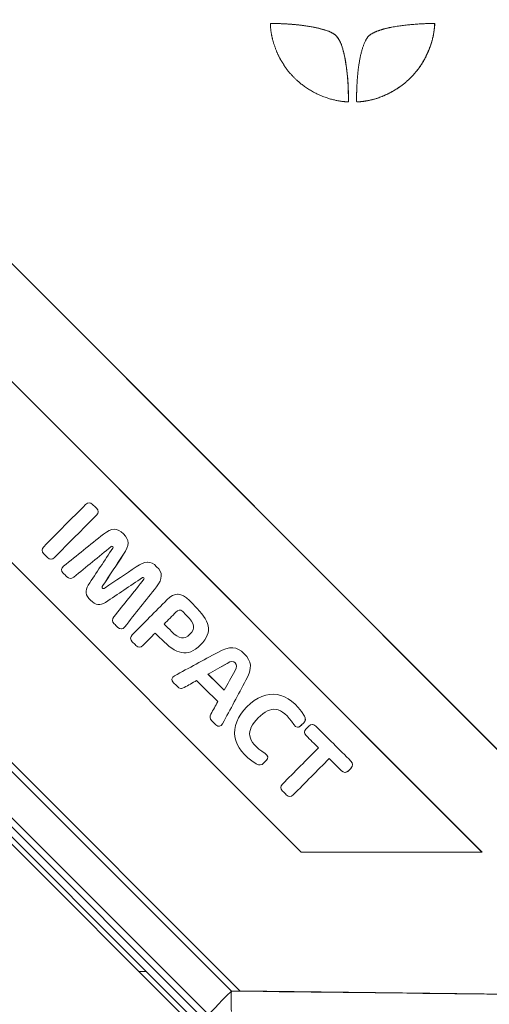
# Model space of a CAD drawing. Header units: millimetres. Extents: x 4 to 836, y 5 to 589.
# Tile 63 of 154: x 397 to 411, y 269 to 299. Entities that reach past the tile are written whole.
import ezdxf

# ---------------------------------------------------------------- set-up
doc = ezdxf.new("R2010")
doc.units = ezdxf.units.MM
doc.layers.add('1', color=7, linetype='Continuous', true_color=0xffffff)
doc.styles.add('ideas_simplex', font='simplex.shx')
doc.dimstyles.get("Standard").update_dxf_attribs({"dimtxt": 0.18, "dimasz": 0.18, "dimexe": 0.18, "dimexo": 0.0625, "dimgap": 0.09, "dimtad": 0, "dimtih": 1, "dimtoh": 1, "dimdec": 4, "dimzin": 0, "dimdsep": 46, "dimtxsty": 'Standard', "dimcen": 0.09, "dimadec": 0, "dimazin": 0, "dimtfac": 1, "dimtdec": 4, "dimtofl": 0, "dimtmove": 0, "dimatfit": 3, "dimfxl": 1, "dimtolj": 1, "dimtzin": 0, "dimarcsym": 0})

# ---------------------------------------------------------------- blocks, each defined once
blk = doc.blocks.new('_U5')
at = {"layer": '1', "color": 87, "lineweight": 25}
for p, q in [((352.914749, 274.528086), (347.289749, 274.528086)), ((347.289749, 274.528086), (347.289749, 273.028086)), ((352.914749, 273.028086), (352.914749, 274.528086)), ((347.289749, 261.823086), (347.289749, 260.323086)), ((352.914749, 260.323086), (352.914749, 261.823086)), ((347.289749, 260.323086), (352.914749, 260.323086))]:
    blk.add_line(p, q, dxfattribs=at)
at = {"layer": '1', "color": 152, "lineweight": 13}
for p, q in [((372.598505, 274.49198), (352.414749, 274.49198)), ((475.719038, 260.359191), (352.414749, 260.359191))]:
    blk.add_line(p, q, dxfattribs=at)
at = {"layer": '1', "color": 27, "lineweight": 13}
blk.add_line((354.414749, 260.323086), (354.414749, 274.528086), dxfattribs=at)
at = {"layer": '1', "color": 27, "lineweight": 18}
for points in [[(354.414749, 274.49198), (354.94373, 271.491982), (353.885768, 271.491978)], [(354.414749, 260.359191), (353.885768, 263.359189), (354.94373, 263.359193)]]:
    blk.add_solid(points, dxfattribs=at)
at = {"layer": '1', "color": 87, "linetype": 'Continuous', "lineweight": 25, "char_height": 3, "attachment_point": 7, "rotation": 90, "line_spacing_factor": 1.204819, "style": 'ideas_simplex'}
for s, insert in [('\\W1.3286;14,1', (345.448749, 261.770586)), ('\\W1.2097;.556', (352.761249, 261.770586))]:
    blk.add_mtext(s, dxfattribs=dict(at, insert=insert))

msp = doc.modelspace()

# ---------------------------------------------------------------- linework, layer by layer
at = {"layer": '1', "color": 18, "linetype": 'Continuous', "lineweight": 18}
for p, q in [((418.392, 269.61), (387.91, 300.11)), ((418.395, 269.61), (387.914, 300.11)), ((387.91, 285.293), (403.401, 269.793)), ((403.401, 269.793), (418.392, 269.61))]:
    msp.add_line(p, q, dxfattribs=at)
at = {"layer": '1', "color": 7, "linetype": 'Continuous', "lineweight": 18}
for p, q in [((409.191, 298.529), (409.191, 298.526)), ((410.593, 273.91), (392.951, 291.562)), ((410.596, 273.91), (392.954, 291.564)), ((390.55, 288.591), (405.222, 273.91)), ((405.222, 273.91), (410.593, 273.91)), ((410.593, 273.91), (410.596, 273.91))]:
    msp.add_line(p, q, dxfattribs=at)
at = {"layer": '1', "color": 252, "linetype": 'Continuous', "lineweight": 13}
for p, q in [((387.66, 285.273), (403.146, 269.787)), ((402.495, 268.786), (389.18, 282.102)), ((400.405, 270.373), (400.616, 270.373))]:
    msp.add_line(p, q, dxfattribs=at)
at = {"layer": '1', "color": 252, "linetype": 'Continuous', "lineweight": 18}
for p, q in [((402.474, 269.08), (386.695, 284.859)), ((400.616, 270.373), (390.832, 280.157)), ((400.616, 270.373), (402.354, 268.634))]:
    msp.add_line(p, q, dxfattribs=at)
at = {"layer": '1', "color": 5, "linetype": 'Continuous', "lineweight": 18}
for p, q in [((398.925, 284.292), (398.921, 284.292)), ((399.674, 283.506), (399.67, 283.506)), ((399.571, 282.99), (399.575, 282.99)), ((397.787, 282.616), (397.791, 282.616)), ((399.942, 282.762), (399.946, 282.762)), ((400.662, 282.527), (400.657, 282.527)), ((398.364, 282.043), (398.369, 282.043)), ((400.503, 282.067), (400.506, 282.067)), ((399.313, 281.752), (399.317, 281.752)), ((401.553, 281.575), (401.548, 281.575)), ((399.216, 281.266), (399.221, 281.266)), ((399.872, 280.542), (399.876, 280.542)), ((401.149, 280.689), (401.152, 280.689)), ((400.416, 280.004), (400.42, 280.004)), ((403.165, 279.986), (403.161, 279.986)), ((401.761, 279.831), (401.765, 279.831)), ((403.017, 279.522), (403.02, 279.522)), ((402.451, 279.203), (402.455, 279.203)), ((403.576, 279.02), (403.58, 279.02)), ((401.657, 278.778), (401.662, 278.778)), ((404.382, 278.605), (404.377, 278.605)), ((402.78, 277.65), (402.785, 277.65)), ((405.118, 277.626), (405.122, 277.626)), ((405.553, 277.708), (405.549, 277.708)), ((403.991, 276.504), (403.995, 276.504)), ((406.52, 276.283), (406.525, 276.283)), ((404.882, 275.567), (404.886, 275.567))]:
    msp.add_line(p, q, dxfattribs=at)
at = {"layer": '1', "color": 5, "linetype": 'Continuous', "lineweight": 13}
for p, q in [((399.138, 283.924), (399.142, 283.924)), ((405.319, 277.954), (405.316, 277.954)), ((406.701, 276.411), (406.705, 276.411))]:
    msp.add_line(p, q, dxfattribs=at)
at = {"layer": '1', "color": 27, "linetype": 'Continuous', "lineweight": 18}
msp.add_line((396.292, 274.492), (403.1, 267.675), dxfattribs=at)
at = {"layer": '1', "color": 252, "linetype": 'Continuous', "lineweight": 13}
for major_axis, ratio, start_param, end_param in [((-0.707, -0.707), 0.024685, 4.737069, 6.283185), ((-0.012, -1), 0.034897, 4.712802, 5.366102)]:
    msp.add_ellipse((403.181, 269.787), major_axis=major_axis, ratio=ratio, start_param=start_param, end_param=end_param, dxfattribs=at)
at = {"layer": '1', "color": 7, "linetype": 'Continuous', "lineweight": 18}
for points, degree in [([(406.603, 296.197), (406.593, 296.198), (406.567, 296.2), (406.499, 296.205), (406.348, 296.22), (406.054, 296.286), (405.731, 296.404), (405.421, 296.574), (405.197, 296.744), (405.025, 296.9), (404.876, 297.058), (404.753, 297.22), (404.599, 297.456), (404.496, 297.664), (404.418, 297.888), (404.355, 298.098), (404.32, 298.291), (404.305, 298.477), (404.304, 298.511), (404.303, 298.529), (404.347, 298.529), (404.402, 298.528), (404.626, 298.523), (405.082, 298.501), (405.576, 298.431), (405.938, 298.336), (406.147, 298.261), (406.271, 298.158), (406.303, 298.11), (406.396, 297.97), (406.491, 297.694), (406.567, 297.256), (406.611, 296.833), (406.622, 296.502), (406.624, 296.296), (406.624, 296.25), (406.624, 296.217), (406.624, 296.196), (406.624, 296.196), (406.624, 296.196), (406.624, 296.196), (406.624, 296.196), (406.613, 296.197), (406.603, 296.197)], 5), ([(409.188, 298.526), (409.188, 298.524), (409.188, 298.52), (409.187, 298.51), (409.186, 298.484), (409.183, 298.447), (409.164, 298.247), (409.11, 297.975), (408.994, 297.669), (408.847, 297.377), (408.69, 297.148), (408.511, 296.948), (408.324, 296.766), (408.104, 296.598), (407.756, 296.401), (407.457, 296.29), (407.226, 296.236), (407.054, 296.21), (406.956, 296.202), (406.881, 296.197), (406.866, 296.196), (406.866, 296.234), (406.866, 296.309), (406.868, 296.453), (406.875, 296.673), (406.89, 296.926), (406.915, 297.173), (406.95, 297.422), (407.022, 297.769), (407.116, 298.002), (407.188, 298.11), (407.219, 298.158), (407.303, 298.228), (407.552, 298.343), (407.914, 298.431), (408.375, 298.49), (408.741, 298.517), (408.975, 298.526), (409.094, 298.528), (409.148, 298.529), (409.175, 298.529), (409.188, 298.529), (409.188, 298.529), (409.188, 298.529), (409.188, 298.529), (409.188, 298.529), (409.188, 298.527), (409.188, 298.526)], 6)]:
    msp.add_open_spline(points, degree=degree, dxfattribs=at)
for points, degree, knots in [([(404.367, 298.529), (404.377, 298.529), (404.405, 298.528), (404.47, 298.527), (404.649, 298.522), (405.085, 298.501), (405.579, 298.431), (405.941, 298.336), (406.15, 298.261), (406.274, 298.158), (406.306, 298.11), (406.399, 297.97), (406.494, 297.694), (406.57, 297.256), (406.614, 296.833), (406.625, 296.502), (406.627, 296.296), (406.627, 296.25), (406.627, 296.217), (406.627, 296.196), (406.627, 296.196), (406.627, 296.196), (406.627, 296.196), (406.627, 296.196), (406.616, 296.197), (406.606, 296.197)], 5, [0, 0, 0, 0, 0, 0, 0.037606, 0.085726, 0.133846, 0.181965, 0.230085, 0.278205, 0.326324, 0.374444, 0.422564, 0.470683, 0.518803, 0.566923, 0.615043, 0.663162, 0.711282, 0.759402, 0.807521, 0.855641, 0.903761, 0.95188, 1, 1, 1, 1, 1, 1]), ([(409.191, 298.526), (409.191, 298.524), (409.191, 298.52), (409.19, 298.51), (409.189, 298.484), (409.186, 298.447), (409.167, 298.247), (409.113, 297.975), (408.997, 297.669), (408.85, 297.377), (408.693, 297.148), (408.514, 296.948), (408.327, 296.766), (408.107, 296.598), (407.759, 296.401), (407.46, 296.29), (407.229, 296.236), (407.07, 296.212), (406.99, 296.204), (406.941, 296.201), (406.915, 296.199), (406.902, 296.199), (406.898, 296.199)], 6, [0, 0, 0, 0, 0, 0, 0, 0.060445, 0.120889, 0.181334, 0.241779, 0.302223, 0.362668, 0.423113, 0.483557, 0.544002, 0.604446, 0.664891, 0.725336, 0.78578, 0.846225, 0.90667, 0.967114, 1, 1, 1, 1, 1, 1, 1])]:
    msp.add_open_spline(points, degree=degree, knots=knots, dxfattribs=at)
at = {"layer": '1', "color": 5, "linetype": 'Continuous', "lineweight": 18}
for points, knots in [([(397.57, 282.985), (397.986, 283.404), (398.401, 283.823), (398.817, 284.242), (398.884, 284.309), (398.958, 284.309), (399.024, 284.243), (399.062, 284.205), (399.1, 284.168), (399.138, 284.13), (399.204, 284.064), (399.205, 283.99), (399.138, 283.924)], [0, 0, 0, 0, 0.73731, 0.73731, 0.73731, 0.835407, 0.835407, 0.835407, 0.901939, 0.901939, 0.901939, 1, 1, 1, 1]), ([(399.138, 283.924), (398.722, 283.504), (398.306, 283.085), (397.891, 282.666), (397.825, 282.6), (397.751, 282.599), (397.684, 282.666), (397.646, 282.703), (397.608, 282.741), (397.57, 282.778), (397.504, 282.844), (397.504, 282.919), (397.57, 282.985)], [0, 0, 0, 0, 0.737359, 0.737359, 0.737359, 0.835462, 0.835462, 0.835462, 0.901998, 0.901998, 0.901998, 1, 1, 1, 1]), ([(398.162, 282.408), (398.556, 282.724), (398.95, 283.04), (399.344, 283.357), (399.589, 283.555), (399.76, 283.552), (400.127, 283.187), (400.121, 283.026), (399.942, 282.762)], [0, 0, 0, 0, 0.527315, 0.527315, 0.527315, 0.763174, 0.763174, 1, 1, 1, 1]), ([(399.571, 282.99), (399.203, 282.688), (398.834, 282.386), (398.465, 282.085), (398.393, 282.026), (398.323, 282.03), (398.259, 282.094), (398.223, 282.13), (398.187, 282.166), (398.151, 282.201), (398.081, 282.271), (398.086, 282.347), (398.162, 282.408)], [0, 0, 0, 0, 0.696183, 0.696183, 0.696183, 0.808446, 0.808446, 0.808446, 0.882625, 0.882625, 0.882625, 1, 1, 1, 1]), ([(400.503, 282.067), (400.139, 281.823), (399.774, 281.578), (399.41, 281.334), (399.245, 281.224), (399.111, 281.248), (398.812, 281.545), (398.786, 281.68), (398.895, 281.845), (399.137, 282.211), (399.379, 282.577), (399.621, 282.943)], [0, 0, 0, 0, 0.361895, 0.361895, 0.361895, 0.500133, 0.500133, 0.638066, 0.638066, 0.638066, 1, 1, 1, 1]), ([(399.621, 282.943), (399.633, 282.96), (399.635, 282.974), (399.605, 283.004), (399.589, 283.004), (399.571, 282.99)], [0, 0, 0, 0, 0.486654, 0.486654, 1, 1, 1, 1]), ([(399.942, 282.762), (399.737, 282.452), (399.531, 282.142), (399.325, 281.831), (399.298, 281.79), (399.299, 281.766), (399.313, 281.752)], [0, 0, 0, 0, 0.927557, 0.927557, 0.927557, 1, 1, 1, 1]), ([(399.946, 282.762), (399.74, 282.452), (399.535, 282.142), (399.329, 281.831), (399.301, 281.79), (399.302, 281.766), (399.317, 281.752)], [0, 0, 0, 0, 0.927557, 0.927557, 0.927557, 1, 1, 1, 1]), ([(400.32, 282.387), (400.582, 282.568), (400.743, 282.576), (401.11, 282.211), (401.114, 282.039), (400.919, 281.793), (400.605, 281.397), (400.291, 281), (399.978, 280.603), (399.918, 280.527), (399.842, 280.522), (399.772, 280.591), (399.736, 280.627), (399.7, 280.663), (399.664, 280.699), (399.6, 280.762), (399.595, 280.832), (399.653, 280.904), (399.952, 281.275), (400.251, 281.647), (400.55, 282.018)], [0, 0, 0, 0, 0.137824, 0.137824, 0.275635, 0.275635, 0.275635, 0.583207, 0.583207, 0.583207, 0.632207, 0.632207, 0.632207, 0.663056, 0.663056, 0.663056, 0.709871, 0.709871, 0.709871, 1, 1, 1, 1]), ([(400.55, 282.018), (400.563, 282.036), (400.563, 282.051), (400.534, 282.081), (400.519, 282.079), (400.503, 282.067)], [0, 0, 0, 0, 0.510903, 0.510903, 1, 1, 1, 1]), ([(400.202, 280.37), (400.545, 280.716), (400.889, 281.062), (401.232, 281.408), (401.464, 281.642), (401.659, 281.625), (401.902, 281.384), (401.953, 281.333), (402.004, 281.283), (402.055, 281.232), (402.493, 280.797), (402.625, 280.468), (401.836, 279.673), (401.505, 279.801), (401.067, 280.236), (401.005, 280.297), (400.943, 280.358), (400.882, 280.42)], [0, 0, 0, 0, 0.26844, 0.26844, 0.26844, 0.411497, 0.411497, 0.411497, 0.451149, 0.451149, 0.451149, 0.701467, 0.701467, 0.952147, 0.952147, 0.952147, 1, 1, 1, 1]), ([(401.915, 280.388), (402.091, 280.565), (402.059, 280.702), (401.827, 280.933), (401.785, 280.975), (401.742, 281.017), (401.7, 281.059), (401.622, 281.137), (401.568, 281.11), (401.501, 281.044), (401.384, 280.925), (401.266, 280.807), (401.149, 280.689)], [0, 0, 0, 0, 0.413632, 0.413632, 0.413632, 0.528856, 0.528856, 0.528856, 0.678778, 0.678778, 0.678778, 1, 1, 1, 1]), ([(401.149, 280.689), (401.222, 280.616), (401.295, 280.543), (401.369, 280.47), (401.601, 280.24), (401.74, 280.212), (401.915, 280.388)], [0, 0, 0, 0, 0.324315, 0.324315, 0.324315, 1, 1, 1, 1]), ([(400.882, 280.42), (400.761, 280.298), (400.64, 280.176), (400.52, 280.054), (400.454, 279.988), (400.38, 279.988), (400.313, 280.054), (400.276, 280.09), (400.24, 280.127), (400.203, 280.163), (400.136, 280.23), (400.136, 280.304), (400.202, 280.37)], [0, 0, 0, 0, 0.450739, 0.450739, 0.450739, 0.657245, 0.657245, 0.657245, 0.793455, 0.793455, 0.793455, 1, 1, 1, 1]), ([(402.114, 279.012), (401.992, 278.942), (401.869, 278.873), (401.747, 278.804), (401.672, 278.762), (401.604, 278.771), (401.543, 278.831), (401.505, 278.87), (401.466, 278.908), (401.428, 278.946), (401.353, 279.02), (401.365, 279.1), (401.457, 279.15), (401.886, 279.383), (402.314, 279.615), (402.742, 279.849), (403.103, 280.046), (403.305, 280.03), (403.754, 279.585), (403.777, 279.378), (403.576, 279.02)], [0, 0, 0, 0, 0.099151, 0.099151, 0.099151, 0.151582, 0.151582, 0.151582, 0.189943, 0.189943, 0.189943, 0.24874, 0.24874, 0.24874, 0.592414, 0.592414, 0.592414, 0.795994, 0.795994, 1, 1, 1, 1]), ([(403.249, 279.292), (403.318, 279.42), (403.319, 279.478), (403.202, 279.594), (403.145, 279.593), (403.017, 279.522)], [0, 0, 0, 0, 0.499807, 0.499807, 1, 1, 1, 1]), ([(403.576, 279.02), (403.347, 278.59), (403.117, 278.159), (402.887, 277.729), (402.838, 277.637), (402.758, 277.624), (402.684, 277.698), (402.645, 277.736), (402.606, 277.775), (402.567, 277.814), (402.506, 277.875), (402.498, 277.942), (402.539, 278.017)], [0, 0, 0, 0, 0.696265, 0.696265, 0.696265, 0.815256, 0.815256, 0.815256, 0.894008, 0.894008, 0.894008, 1, 1, 1, 1]), ([(403.887, 276.537), (403.142, 276.988), (403.035, 277.656), (404.186, 278.815), (404.859, 278.709), (405.316, 277.954)], [0, 0, 0, 0, 0.498009, 0.498009, 1, 1, 1, 1]), ([(405.316, 277.954), (405.361, 277.879), (405.349, 277.81), (405.289, 277.749), (405.264, 277.724), (405.239, 277.699), (405.214, 277.674), (405.141, 277.601), (405.065, 277.613), (405.006, 277.703), (404.632, 278.266), (404.321, 278.279), (403.569, 277.522), (403.585, 277.211), (404.15, 276.84), (404.24, 276.781), (404.253, 276.706), (404.181, 276.633), (404.156, 276.607), (404.13, 276.582), (404.106, 276.557), (404.045, 276.496), (403.972, 276.486), (403.887, 276.537)], [0, 0, 0, 0, 0.058732, 0.058732, 0.058732, 0.086494, 0.086494, 0.086494, 0.151998, 0.151998, 0.151998, 0.498094, 0.498094, 0.844051, 0.844051, 0.844051, 0.909595, 0.909595, 0.909595, 0.937357, 0.937357, 0.937357, 1, 1, 1, 1]), ([(405.319, 277.954), (405.364, 277.879), (405.352, 277.81), (405.292, 277.749), (405.267, 277.724), (405.242, 277.699), (405.217, 277.674), (405.184, 277.641), (405.151, 277.625), (405.119, 277.626)], [0, 0, 0, 0, 0.506518, 0.506518, 0.506518, 0.74594, 0.74594, 0.74594, 1, 1, 1, 1]), ([(405.733, 277.012), (405.612, 277.133), (405.49, 277.253), (405.369, 277.374), (405.303, 277.44), (405.303, 277.514), (405.368, 277.58), (405.394, 277.606), (405.42, 277.632), (405.445, 277.658), (405.512, 277.724), (405.586, 277.725), (405.652, 277.659), (406.002, 277.311), (406.351, 276.964), (406.701, 276.617), (406.767, 276.551), (406.767, 276.477), (406.701, 276.411)], [0, 0, 0, 0, 0.182671, 0.182671, 0.182671, 0.266478, 0.266478, 0.266478, 0.305409, 0.305409, 0.305409, 0.389366, 0.389366, 0.389366, 0.916165, 0.916165, 0.916165, 1, 1, 1, 1]), ([(406.054, 276.694), (405.698, 276.335), (405.342, 275.976), (404.986, 275.618), (404.92, 275.551), (404.846, 275.55), (404.779, 275.616), (404.742, 275.654), (404.704, 275.692), (404.666, 275.729), (404.599, 275.796), (404.599, 275.87), (404.665, 275.936), (405.021, 276.295), (405.377, 276.654), (405.733, 277.012)], [0, 0, 0, 0, 0.413825, 0.413825, 0.413825, 0.478125, 0.478125, 0.478125, 0.521836, 0.521836, 0.521836, 0.586136, 0.586136, 0.586136, 1, 1, 1, 1]), ([(406.701, 276.411), (406.675, 276.385), (406.65, 276.359), (406.624, 276.333), (406.558, 276.267), (406.484, 276.266), (406.418, 276.332), (406.296, 276.453), (406.175, 276.573), (406.054, 276.694)], [0, 0, 0, 0, 0.127562, 0.127562, 0.127562, 0.401794, 0.401794, 0.401794, 1, 1, 1, 1]), ([(406.705, 276.411), (406.679, 276.385), (406.653, 276.359), (406.628, 276.333), (406.596, 276.301), (406.562, 276.284), (406.528, 276.283)], [0, 0, 0, 0, 0.48968, 0.48968, 0.48968, 1, 1, 1, 1])]:
    msp.add_open_spline(points, degree=3, knots=knots, dxfattribs=at)
for points in [[(399.393, 281.765), (399.702, 281.972), (400.011, 282.18), (400.32, 282.387)], [(399.313, 281.752), (399.328, 281.737), (399.353, 281.735), (399.393, 281.765)], [(403.017, 279.522), (402.828, 279.416), (402.64, 279.309), (402.451, 279.203)], [(403.02, 279.522), (402.832, 279.416), (402.643, 279.309), (402.455, 279.203)], [(402.932, 278.725), (403.038, 278.914), (403.143, 279.103), (403.249, 279.292)], [(402.744, 278.386), (402.534, 278.595), (402.324, 278.803), (402.114, 279.012)], [(402.451, 279.203), (402.611, 279.043), (402.772, 278.884), (402.932, 278.725)], [(402.455, 279.203), (402.614, 279.044), (402.774, 278.886), (402.934, 278.727)], [(402.539, 278.017), (402.607, 278.14), (402.675, 278.263), (402.744, 278.386)]]:
    msp.add_open_spline(points, degree=3, dxfattribs=at)
at = {"layer": '1', "color": 252, "linetype": 'Continuous', "lineweight": 13}
msp.add_open_spline([(403.146, 269.787), (408.206, 269.727), (413.266, 269.669), (418.325, 269.611)], degree=3, dxfattribs=at)

# ---------------------------------------------------------------- dimensions: what is measured, and where the dimension line sits
at = {"layer": '1', "color": 87, "linetype": 'Continuous', "lineweight": 25}
dim = msp.add_linear_dim(base=(354.415, 274.492), p1=(480.818, 260.359), p2=(375.099, 274.492), angle=270, text='<>\\P[\\C87;{\\H1.00x;\\Fsimplex.shx;.556\\Fsimplex.shx;}\\C87; ]', dimstyle='Standard', override={"dimtxt": 3, "dimasz": 3, "dimexe": 2, "dimexo": 2.5, "dimgap": 1.5, "dimtad": 1, "dimtih": 0, "dimtoh": 0, "dimdec": 1, "dimlfac": 1, "dimzin": 8, "dimdsep": 44, "dimlunit": 2, "dimtxsty": 'ideas_simplex', "dimsah": 1, "dimse1": 0, "dimse2": 0, "dimsd1": 0, "dimsd2": 0, "dimclrd": 27, "dimclre": 152, "dimclrt": 87, "dimtol": 0, "dimtm": -0.1, "dimtfac": 0.5, "dimtdec": 2, "dimtofl": 1, "dimtmove": 0, "dimtzin": 8, "dimlwd": 13, "dimlwe": 13}, dxfattribs=at)
dim.commit()
dim.dimension.update_dxf_attribs({"geometry": '_U5', "text_midpoint": (354.415, 267.426), "dimtype": 160})

doc.saveas('drawing.dxf')
